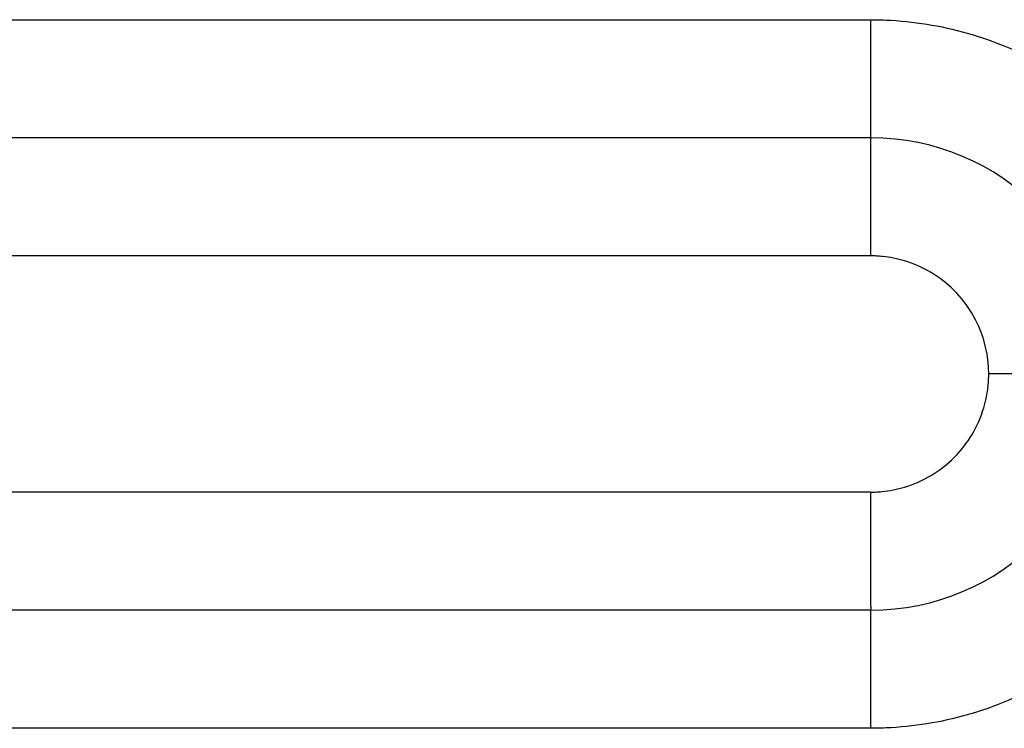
# Model space of a CAD drawing. Header units: inches. Extents: x -535 to 431, y -263 to 280.
# Tile 75 of 82: x 195 to 204, y -6 to 0. Entities that reach past the tile are written whole.
import ezdxf

# ---------------------------------------------------------------- set-up
doc = ezdxf.new("R2010")
doc.units = ezdxf.units.IN

# ---------------------------------------------------------------- blocks, each defined once
blk = doc.blocks.new('013_G23_G27_BF_B14R_Motor_Bgr_63_EEXDe_1_1__1', base_point=(117, -86.258))
at = {"color": 7, "linetype": 'Continuous'}
for p, q in [((202.5, -1.258), (168, -1.258)), ((202.5, -5.258), (168, -5.258))]:
    blk.add_line(p, q, dxfattribs=at)
for start, end in [(0, 90), (-90, 0)]:
    blk.add_arc((202.5, -3.258), 2, start, end, dxfattribs=at)
at = {"color": 1, "linetype": 'Continuous'}
for points, knots in [([(168, -0.258), (173.7264, -0.258), (185.1793, -0.258), (196.6557, -0.258), (202.4293, -0.258), (202.4765, -0.258), (202.5001, -0.258)], [0, 0, 0, 0, 17.179289, 34.358579, 34.429322, 34.500075, 34.500075, 34.500075, 34.500075]), ([(202.5, -1.258), (202.5, -1.258), (202.5, -1.258), (202.5, -1.258), (202.5, -1.2579), (202.5, -1.2579), (202.5, -1.2579), (202.5, -1.2578), (202.5, -1.2578), (202.5, -1.2577), (202.5, -1.2577), (202.5, -1.2576), (202.5, -1.2575), (202.5, -1.2574), (202.5, -1.2573), (202.5, -1.2572), (202.5, -1.2571), (202.5, -1.257), (202.5, -1.2568), (202.5, -1.2567), (202.5, -1.2566), (202.5, -1.2564), (202.5, -1.2562), (202.5, -1.2561), (202.5, -1.2559), (202.5, -1.2557), (202.5, -1.2555), (202.5, -1.2553), (202.5, -1.2551), (202.5, -1.2549), (202.5, -1.2547), (202.5, -1.2544), (202.5, -1.2542), (202.5, -1.2539), (202.5, -1.2537), (202.5, -1.2534), (202.5, -1.2531), (202.5, -1.2529), (202.5, -1.2526), (202.5, -1.2523), (202.5, -1.252), (202.5, -1.2517), (202.5, -1.2514), (202.5, -1.251), (202.5, -1.2507), (202.5, -1.2504), (202.5, -1.25), (202.5, -1.2497), (202.5, -1.2493), (202.5, -1.2489), (202.5, -1.2485), (202.5, -1.2481), (202.5, -1.2477), (202.5, -1.2473), (202.5, -1.2469), (202.5, -1.2465), (202.5, -1.2461), (202.5, -1.2456), (202.5, -1.2452), (202.5, -1.2447), (202.5, -1.2442), (202.5, -1.2438), (202.5, -1.2433), (202.5, -1.2428), (202.5, -1.2423), (202.5, -1.2418), (202.5, -1.2413), (202.5, -1.2408), (202.5, -1.2402), (202.5, -1.2397), (202.5, -1.2392), (202.5, -1.2386), (202.5, -1.2381), (202.5, -1.2375), (202.5, -1.237), (202.5, -1.2364), (202.5, -1.2358), (202.5, -1.2352), (202.5, -1.2346), (202.5, -1.234), (202.5, -1.2334), (202.5, -1.2328), (202.5, -1.2322), (202.5, -1.2315), (202.5, -1.2309), (202.5, -1.2302), (202.5, -1.2295), (202.5, -1.2289), (202.5, -1.2282), (202.5, -1.2275), (202.5, -1.2268), (202.5, -1.2261), (202.5, -1.2254), (202.5, -1.2247), (202.5, -1.2239), (202.5, -1.2232), (202.5, -1.2224), (202.5, -1.2217), (202.5, -1.2209), (202.5, -1.2201), (202.5, -1.2194), (202.5, -1.2186), (202.5, -1.2178), (202.5, -1.217), (202.5, -1.2162), (202.5, -1.2153), (202.5, -1.2145), (202.5, -1.2137), (202.5, -1.2128), (202.5, -1.212), (202.5, -1.2111), (202.5, -1.2102), (202.5, -1.2093), (202.5, -1.2084), (202.5, -1.2075), (202.5, -1.2066), (202.5, -1.2057), (202.5, -1.2048), (202.5, -1.2039), (202.5, -1.2029), (202.5, -1.202), (202.5, -1.201), (202.5, -1.2), (202.5, -1.1991), (202.5, -1.1981), (202.5, -1.1971), (202.5, -1.1961), (202.5, -1.1951), (202.5, -1.1941), (202.5, -1.193), (202.5, -1.192), (202.5, -1.1909), (202.5, -1.1899), (202.5, -1.1888), (202.5, -1.1878), (202.5, -1.1867), (202.5, -1.1856), (202.5, -1.1846), (202.5, -1.1835), (202.5, -1.1824), (202.5, -1.1813), (202.5, -1.1802), (202.5, -1.179), (202.5, -1.1779), (202.5, -1.1768), (202.5, -1.1756), (202.5, -1.1745), (202.5, -1.1733), (202.5, -1.1721), (202.5, -1.171), (202.5, -1.1698), (202.5, -1.1686), (202.5, -1.1674), (202.5, -1.1662), (202.5, -1.1649), (202.5, -1.1637), (202.5, -1.1625), (202.5, -1.1612), (202.5, -1.16), (202.5, -1.1587), (202.5, -1.1574), (202.5, -1.1561), (202.5, -1.1549), (202.5, -1.1536), (202.5, -1.1523), (202.5, -1.1509), (202.5, -1.1496), (202.5, -1.1483), (202.5, -1.1469), (202.5, -1.1456), (202.5, -1.1442), (202.5, -1.1429), (202.5, -1.1415), (202.5, -1.1401), (202.5, -1.1387), (202.5, -1.1373), (202.5, -1.1359), (202.5, -1.1345), (202.5, -1.1331), (202.5, -1.1317), (202.5, -1.1302), (202.5, -1.1288), (202.5, -1.1273), (202.5, -1.1259), (202.5, -1.1244), (202.5, -1.1229), (202.5, -1.1214), (202.5, -1.1199), (202.5, -1.1184), (202.5, -1.1169), (202.5, -1.1154), (202.5, -1.1139), (202.5, -1.1123), (202.5, -1.1108), (202.5, -1.1092), (202.5, -1.1077), (202.5, -1.1061), (202.5, -1.1045), (202.5, -1.103), (202.5, -1.1014), (202.5, -1.0998), (202.5, -1.0982), (202.5, -1.0966), (202.5, -1.0949), (202.5, -1.0933), (202.5, -1.0917), (202.5, -1.09), (202.5, -1.0884), (202.5, -1.0867), (202.5, -1.085), (202.5, -1.0834), (202.5, -1.0817), (202.5, -1.08), (202.5, -1.0783), (202.5, -1.0766), (202.5, -1.0749), (202.5, -1.0732), (202.5, -1.0714), (202.5, -1.0697), (202.5, -1.068), (202.5, -1.0662), (202.5, -1.0644), (202.5, -1.0627), (202.5, -1.0609), (202.5, -1.0591), (202.5, -1.0573), (202.5, -1.0555), (202.5, -1.0537), (202.5, -1.0519), (202.5, -1.0501), (202.5, -1.0483), (202.5, -1.0464), (202.5, -1.0446), (202.5, -1.0428), (202.5, -1.0409), (202.5, -1.039), (202.5, -1.0372), (202.5, -1.0353), (202.5, -1.0334), (202.5, -1.0315), (202.5, -1.0296), (202.5, -1.0277), (202.5, -1.0258), (202.5, -1.0239), (202.5, -1.0219), (202.5, -1.02), (202.5, -1.0181), (202.5, -1.0161), (202.5, -1.0142), (202.5, -1.0122), (202.5, -1.0102), (202.5, -1.0082), (202.5, -1.0063), (202.5, -1.0043), (202.5, -1.0023), (202.5, -1.0003), (202.5, -0.9982), (202.5, -0.9962), (202.5, -0.9942), (202.5, -0.9922), (202.5, -0.9901), (202.5, -0.9881), (202.5, -0.986), (202.5, -0.9839), (202.5, -0.9819), (202.5, -0.9798), (202.5, -0.9777), (202.5, -0.9756), (202.5, -0.9735), (202.5, -0.9714), (202.5, -0.9693), (202.5, -0.9672), (202.5, -0.965), (202.5, -0.9626), (202.5, -0.9601), (202.5, -0.9577), (202.5, -0.9552), (202.5, -0.9527), (202.5, -0.9502), (202.5, -0.9477), (202.5, -0.9451), (202.5, -0.9426), (202.5, -0.9401), (202.5, -0.9375), (202.5, -0.935), (202.5, -0.9324), (202.5, -0.9298), (202.5, -0.9272), (202.5, -0.9246), (202.5, -0.922), (202.5, -0.9194), (202.5, -0.9168), (202.5, -0.9142), (202.5, -0.9116), (202.5, -0.9089), (202.5, -0.9063), (202.5, -0.9037), (202.5, -0.901), (202.5, -0.8983), (202.5, -0.8957), (202.5, -0.893), (202.5, -0.8903), (202.5, -0.8876), (202.5, -0.8849), (202.5, -0.8822), (202.5, -0.8795), (202.5, -0.8768), (202.5, -0.874), (202.5, -0.8713), (202.5, -0.8685), (202.5, -0.8658), (202.5, -0.863), (202.5, -0.8603), (202.5, -0.8575), (202.5, -0.8547), (202.5, -0.852), (202.5, -0.8492), (202.5, -0.8464), (202.5, -0.8436), (202.5, -0.8408), (202.5, -0.8379), (202.5, -0.8351), (202.5, -0.8323), (202.5, -0.8295), (202.5, -0.8266), (202.5, -0.8238), (202.5, -0.8209), (202.5, -0.8181), (202.5, -0.8152), (202.5, -0.8124), (202.5, -0.8095), (202.5, -0.8066), (202.5, -0.8037), (202.5, -0.8008), (202.5, -0.798), (202.5, -0.7951), (202.5, -0.7921), (202.5, -0.7892), (202.5, -0.7863), (202.5, -0.7834), (202.5, -0.7805), (202.5, -0.7776), (202.5, -0.7746), (202.5, -0.7717), (202.5, -0.7687), (202.5, -0.7658), (202.5, -0.7628), (202.5, -0.7599), (202.5, -0.7569), (202.5, -0.754), (202.5, -0.751), (202.5, -0.748), (202.5, -0.745), (202.5, -0.742), (202.5, -0.7391), (202.5, -0.7361), (202.5, -0.7331), (202.5, -0.7301), (202.5, -0.7271), (202.5, -0.7241), (202.5, -0.721), (202.5, -0.718), (202.5, -0.715), (202.5, -0.712), (202.5, -0.709), (202.5, -0.7059), (202.5, -0.7029), (202.5, -0.6999), (202.5, -0.6968), (202.5001, -0.6938), (202.5001, -0.6907), (202.5001, -0.6877), (202.5001, -0.6846), (202.5001, -0.6816), (202.5001, -0.6785), (202.5001, -0.6754), (202.5001, -0.6724), (202.5001, -0.6693), (202.5001, -0.6662), (202.5001, -0.6632), (202.5001, -0.6601), (202.5001, -0.657), (202.5001, -0.6539), (202.5001, -0.6508), (202.5001, -0.6477), (202.5001, -0.6447), (202.5001, -0.6416), (202.5001, -0.6385), (202.5001, -0.6354), (202.5001, -0.6323), (202.5001, -0.6292), (202.5001, -0.6256), (202.5001, -0.6214), (202.5001, -0.6168), (202.5001, -0.6122), (202.5001, -0.6076), (202.5001, -0.6029), (202.5001, -0.5983), (202.5001, -0.5936), (202.5001, -0.589), (202.5001, -0.5843), (202.5001, -0.5797), (202.5001, -0.575), (202.5001, -0.5704), (202.5001, -0.5657), (202.5001, -0.5611), (202.5001, -0.5564), (202.5001, -0.5518), (202.5001, -0.5471), (202.5001, -0.5424), (202.5001, -0.5378), (202.5001, -0.5331), (202.5001, -0.5285), (202.5001, -0.5238), (202.5001, -0.5191), (202.5001, -0.5145), (202.5001, -0.5098), (202.5001, -0.5051), (202.5001, -0.5005), (202.5001, -0.4958), (202.5001, -0.4911), (202.5001, -0.4865), (202.5001, -0.4818), (202.5001, -0.4772), (202.5001, -0.4725), (202.5001, -0.4679), (202.5001, -0.4632), (202.5001, -0.4585), (202.5001, -0.4539), (202.5001, -0.4492), (202.5001, -0.4446), (202.5001, -0.44), (202.5001, -0.4353), (202.5001, -0.4307), (202.5001, -0.426), (202.5001, -0.4214), (202.5001, -0.4168), (202.5001, -0.4121), (202.5001, -0.4075), (202.5001, -0.4029), (202.5001, -0.3983), (202.5001, -0.3937), (202.5001, -0.3891), (202.5001, -0.3845), (202.5001, -0.3799), (202.5001, -0.3753), (202.5001, -0.3707), (202.5001, -0.3661), (202.5001, -0.3615), (202.5001, -0.3569), (202.5001, -0.3524), (202.5001, -0.3478), (202.5001, -0.3433), (202.5001, -0.3387), (202.5001, -0.3342), (202.5001, -0.3296), (202.5001, -0.3251), (202.5001, -0.3206), (202.5001, -0.316), (202.5001, -0.3115), (202.5001, -0.307), (202.5001, -0.3025), (202.5001, -0.298), (202.5001, -0.2936), (202.5001, -0.2891), (202.5001, -0.2846), (202.5001, -0.2802), (202.5001, -0.2757), (202.5001, -0.2713), (202.5001, -0.2668), (202.5001, -0.2624), (202.5001, -0.2594), (202.5001, -0.258)], [0, 0, 0, 0, 0.0000038, 0.0000153, 0.0000345, 0.0000614, 0.000096, 0.0001383, 0.0001885, 0.0002465, 0.0003122, 0.0003859, 0.0004674, 0.0005569, 0.0006543, 0.0007596, 0.0008729, 0.0009943, 0.0011236, 0.0012611, 0.0014066, 0.0015602, 0.0017219, 0.0018919, 0.0020699, 0.0022562, 0.0024508, 0.0026536, 0.0028646, 0.003084, 0.0033117, 0.0035478, 0.0037922, 0.0040451, 0.0042982, 0.0045593, 0.0048284, 0.0051054, 0.0053905, 0.0056835, 0.0059846, 0.0062938, 0.006611, 0.0069363, 0.0072698, 0.0076113, 0.007961, 0.0083189, 0.008685, 0.0090593, 0.0094417, 0.0098325, 0.0102315, 0.0106387, 0.0110543, 0.0114782, 0.0119104, 0.0123509, 0.0127998, 0.0132571, 0.0137228, 0.014197, 0.0146796, 0.0151706, 0.0156701, 0.0161781, 0.0166946, 0.0172036, 0.0177207, 0.0182458, 0.0187792, 0.0193206, 0.0198703, 0.020428, 0.020994, 0.0215681, 0.0221504, 0.0227409, 0.0233396, 0.0239465, 0.0245616, 0.025185, 0.0258165, 0.0264564, 0.0271044, 0.0277608, 0.0284254, 0.0290982, 0.0297794, 0.0304689, 0.0311666, 0.0318727, 0.032587, 0.0333097, 0.0340408, 0.0347802, 0.0355279, 0.036284, 0.0370484, 0.0378213, 0.0386025, 0.0393921, 0.0401901, 0.0409965, 0.0418114, 0.0426346, 0.0434663, 0.0443064, 0.045155, 0.0460121, 0.0468776, 0.0477516, 0.0486341, 0.049525, 0.0504245, 0.0513325, 0.0522489, 0.053174, 0.0541075, 0.0550496, 0.0560002, 0.0569594, 0.0579272, 0.0589036, 0.0598885, 0.060882, 0.0618841, 0.0628949, 0.0639142, 0.0649422, 0.0659788, 0.067024, 0.0680779, 0.0691405, 0.0702117, 0.0712701, 0.0723373, 0.0734132, 0.0744978, 0.0755912, 0.0766932, 0.077804, 0.0789234, 0.0800514, 0.0811881, 0.0823335, 0.0834874, 0.0846499, 0.0858211, 0.0870008, 0.088189, 0.0893858, 0.0905911, 0.091805, 0.0930273, 0.0942581, 0.0954974, 0.0967451, 0.0980013, 0.0992659, 0.1005389, 0.1018204, 0.1031102, 0.1044083, 0.1057149, 0.1070297, 0.1083529, 0.1096844, 0.1110242, 0.1123723, 0.1137286, 0.1150932, 0.1164661, 0.1178472, 0.1192364, 0.1206339, 0.1220396, 0.1234534, 0.1248754, 0.1263055, 0.1277437, 0.1291901, 0.1306445, 0.1321071, 0.1335777, 0.1350563, 0.136543, 0.1380377, 0.1395404, 0.1410512, 0.1425699, 0.1440965, 0.1456311, 0.1471737, 0.1487242, 0.1502826, 0.1518489, 0.153423, 0.155005, 0.1565949, 0.1581926, 0.1597982, 0.1614115, 0.1630327, 0.1646616, 0.1662983, 0.1679427, 0.1695949, 0.1712548, 0.1729224, 0.1745977, 0.1762807, 0.1779713, 0.1796696, 0.1813756, 0.1830891, 0.1848103, 0.186539, 0.1882754, 0.1900193, 0.1917707, 0.1935297, 0.1952962, 0.1970702, 0.1988517, 0.2006407, 0.2024371, 0.204241, 0.2060523, 0.2078711, 0.2096973, 0.2115308, 0.2133717, 0.21522, 0.2170756, 0.2189386, 0.2208089, 0.2226865, 0.2245714, 0.2264636, 0.228363, 0.2302697, 0.2321836, 0.2341047, 0.236033, 0.2379685, 0.2399112, 0.2418611, 0.2438181, 0.2457823, 0.2477535, 0.2497319, 0.2517173, 0.2537099, 0.2557095, 0.2577161, 0.2597298, 0.2617505, 0.2637782, 0.2658128, 0.2678545, 0.2699031, 0.2719587, 0.2740212, 0.2760906, 0.2781669, 0.2802501, 0.2823402, 0.2844371, 0.2865409, 0.2886515, 0.290769, 0.2928932, 0.2953566, 0.2978288, 0.3003096, 0.3027991, 0.3052971, 0.3078037, 0.3103188, 0.3128422, 0.315374, 0.3179141, 0.3204625, 0.323019, 0.3255837, 0.3281564, 0.3307371, 0.3333258, 0.3359224, 0.3385268, 0.341139, 0.343759, 0.3463866, 0.3490218, 0.3516646, 0.3543148, 0.3569726, 0.3596377, 0.3623101, 0.3649898, 0.3676767, 0.3703708, 0.373072, 0.3757802, 0.3784955, 0.3812176, 0.3839466, 0.3866825, 0.3894251, 0.3921744, 0.3949303, 0.3976929, 0.4004619, 0.4032375, 0.4060195, 0.4088078, 0.4116024, 0.4144033, 0.4172104, 0.4200236, 0.4228429, 0.4256682, 0.4284995, 0.4313367, 0.4341797, 0.4370285, 0.4398831, 0.4427433, 0.4456092, 0.4484806, 0.4513576, 0.45424, 0.4571278, 0.4600209, 0.4629193, 0.465823, 0.4687318, 0.4716457, 0.4745646, 0.4774886, 0.4804175, 0.4833513, 0.4862899, 0.4892333, 0.4921814, 0.4951342, 0.4980915, 0.5010534, 0.5040198, 0.5069906, 0.5099658, 0.5129453, 0.5159291, 0.518917, 0.5219092, 0.5249053, 0.5279056, 0.5309098, 0.5339179, 0.5369299, 0.5399456, 0.5429652, 0.5459884, 0.5490152, 0.5520456, 0.5550796, 0.558117, 0.5611578, 0.5642019, 0.5672494, 0.5703001, 0.5733539, 0.5764109, 0.5794709, 0.582534, 0.5856, 0.5886689, 0.5917406, 0.5948151, 0.5978923, 0.6009722, 0.6040547, 0.6071398, 0.6102273, 0.6133173, 0.6164097, 0.6195044, 0.6226014, 0.6257005, 0.6288019, 0.6319053, 0.636528, 0.6411542, 0.6457838, 0.6504166, 0.6550525, 0.6596913, 0.6643328, 0.668977, 0.6736236, 0.6782725, 0.6829235, 0.6875764, 0.6922312, 0.6968877, 0.7015456, 0.7062049, 0.7108653, 0.7155268, 0.7201892, 0.7248522, 0.7295158, 0.7341799, 0.7388441, 0.7435085, 0.7481727, 0.7528368, 0.7575004, 0.7621635, 0.766826, 0.7714875, 0.776148, 0.7808074, 0.7854654, 0.790122, 0.7947769, 0.79943, 0.8040811, 0.8087302, 0.8133769, 0.8180213, 0.822663, 0.827302, 0.8319381, 0.8365712, 0.841201, 0.8458275, 0.8504504, 0.8550696, 0.859685, 0.8642964, 0.8689037, 0.8735066, 0.8781051, 0.8826989, 0.887288, 0.8918721, 0.8964511, 0.9010249, 0.9055932, 0.910156, 0.914713, 0.9192642, 0.9238093, 0.9283483, 0.9328808, 0.9374069, 0.9419263, 0.9464388, 0.9509444, 0.9554429, 0.959934, 0.9644177, 0.9688938, 0.9733621, 0.9778225, 0.9822748, 0.9867188, 0.9911545, 0.9955816, 1, 1, 1, 1]), ([(202.5001, -0.258), (202.5287, -0.2582), (202.586, -0.2587), (202.7596, -0.2664), (203.0201, -0.2965), (203.4878, -0.407), (204.0527, -0.655), (204.6428, -1.1147), (205.1026, -1.7047), (205.3507, -2.2694), (205.4613, -2.7368), (205.4915, -2.9971), (205.4993, -3.171), (205.4998, -3.2287), (205.5, -3.2576)], [0, 0, 0, 0, 0.085917, 0.171843, 0.521146, 0.870499, 1.611052, 2.351605, 3.092157, 3.83271, 4.181541, 4.530322, 4.616975, 4.703583, 4.703583, 4.703583, 4.703583]), ([(202.5, -1.258), (202.5, -1.258), (202.5, -1.258), (202.5, -1.2581), (202.5, -1.2582), (202.5, -1.2583), (202.5, -1.2585), (202.5, -1.2587), (202.5, -1.259), (202.5, -1.2593), (202.5, -1.2596), (202.5, -1.26), (202.5, -1.2605), (202.5, -1.2609), (202.5, -1.2615), (202.5, -1.262), (202.5, -1.2626), (202.5, -1.2633), (202.5, -1.264), (202.5, -1.2647), (202.5, -1.2655), (202.5, -1.2664), (202.5, -1.2672), (202.4999, -1.2682), (202.4999, -1.2691), (202.4999, -1.2701), (202.4999, -1.2712), (202.4999, -1.2723), (202.4999, -1.2735), (202.4999, -1.2747), (202.4999, -1.2759), (202.4999, -1.2771), (202.4999, -1.2784), (202.4999, -1.2798), (202.4999, -1.2812), (202.4999, -1.2826), (202.4999, -1.2841), (202.4999, -1.2856), (202.4999, -1.2872), (202.4999, -1.2888), (202.4999, -1.2904), (202.4999, -1.2921), (202.4999, -1.2939), (202.4999, -1.2957), (202.4999, -1.2975), (202.4999, -1.2994), (202.4999, -1.3013), (202.4999, -1.3033), (202.4999, -1.3053), (202.4999, -1.3074), (202.4999, -1.3095), (202.4999, -1.3117), (202.4999, -1.3139), (202.4999, -1.3162), (202.4999, -1.3185), (202.4999, -1.3208), (202.4999, -1.3233), (202.4999, -1.3257), (202.4999, -1.3282), (202.4999, -1.3307), (202.4999, -1.3332), (202.4999, -1.3358), (202.4999, -1.3384), (202.4999, -1.3411), (202.4999, -1.3438), (202.4999, -1.3466), (202.4999, -1.3494), (202.4999, -1.3523), (202.4999, -1.3552), (202.4999, -1.3582), (202.4999, -1.3612), (202.4999, -1.3642), (202.4999, -1.3673), (202.4999, -1.3705), (202.4999, -1.3737), (202.4999, -1.3769), (202.4999, -1.3802), (202.4999, -1.3835), (202.4999, -1.3869), (202.4998, -1.3903), (202.4998, -1.3937), (202.4998, -1.3972), (202.4998, -1.4008), (202.4998, -1.4043), (202.4998, -1.408), (202.4998, -1.4117), (202.4998, -1.4154), (202.4998, -1.4191), (202.4998, -1.4229), (202.4998, -1.4268), (202.4998, -1.4307), (202.4998, -1.4346), (202.4998, -1.4386), (202.4998, -1.4426), (202.4998, -1.4466), (202.4998, -1.4507), (202.4998, -1.4548), (202.4998, -1.459), (202.4998, -1.4632), (202.4998, -1.4675), (202.4998, -1.4718), (202.4998, -1.4761), (202.4998, -1.4805), (202.4998, -1.4849), (202.4998, -1.4894), (202.4998, -1.4939), (202.4998, -1.4984), (202.4998, -1.503), (202.4998, -1.5076), (202.4998, -1.5123), (202.4998, -1.517), (202.4998, -1.5217), (202.4998, -1.5265), (202.4998, -1.5313), (202.4998, -1.5361), (202.4998, -1.541), (202.4998, -1.5459), (202.4998, -1.5511), (202.4998, -1.5566), (202.4998, -1.5625), (202.4998, -1.5683), (202.4998, -1.5742), (202.4998, -1.5802), (202.4998, -1.5861), (202.4998, -1.5922), (202.4998, -1.5983), (202.4998, -1.6044), (202.4998, -1.6105), (202.4998, -1.6167), (202.4998, -1.623), (202.4998, -1.6293), (202.4998, -1.6356), (202.4998, -1.6419), (202.4998, -1.6483), (202.4998, -1.6548), (202.4998, -1.6612), (202.4998, -1.6677), (202.4998, -1.6743), (202.4998, -1.6808), (202.4998, -1.6874), (202.4998, -1.6941), (202.4998, -1.7007), (202.4998, -1.7074), (202.4998, -1.7141), (202.4998, -1.7209), (202.4998, -1.7277), (202.4998, -1.7345), (202.4997, -1.7413), (202.4997, -1.7482), (202.4997, -1.7551), (202.4997, -1.762), (202.4997, -1.7689), (202.4997, -1.7759), (202.4997, -1.7829), (202.4997, -1.7899), (202.4997, -1.7969), (202.4997, -1.804), (202.4997, -1.811), (202.4997, -1.8181), (202.4997, -1.8252), (202.4997, -1.8324), (202.4997, -1.8395), (202.4997, -1.8466), (202.4997, -1.8538), (202.4997, -1.861), (202.4997, -1.8682), (202.4997, -1.8754), (202.4997, -1.8826), (202.4997, -1.891), (202.4997, -1.9005), (202.4997, -1.911), (202.4997, -1.9216), (202.4997, -1.9323), (202.4997, -1.9429), (202.4997, -1.9535), (202.4997, -1.9642), (202.4997, -1.9748), (202.4997, -1.9855), (202.4997, -1.9962), (202.4997, -2.0068), (202.4997, -2.0175), (202.4997, -2.0281), (202.4997, -2.0388), (202.4997, -2.0494), (202.4997, -2.0601), (202.4997, -2.0707), (202.4997, -2.0813), (202.4997, -2.0919), (202.4996, -2.1025), (202.4996, -2.113), (202.4996, -2.1236), (202.4996, -2.1341), (202.4996, -2.1446), (202.4996, -2.1551), (202.4996, -2.1655), (202.4996, -2.1759), (202.4996, -2.1863), (202.4996, -2.1967), (202.4996, -2.207), (202.4996, -2.2173), (202.4996, -2.2275), (202.4996, -2.2377), (202.4996, -2.2478), (202.4996, -2.2546), (202.4996, -2.258)], [0, 0, 0, 0, 0.00002, 0.00008, 0.000181, 0.000323, 0.000505, 0.000729, 0.000995, 0.001302, 0.001652, 0.002044, 0.00248, 0.002958, 0.00348, 0.004045, 0.004655, 0.005309, 0.006007, 0.00675, 0.007538, 0.008371, 0.00925, 0.010174, 0.011145, 0.012161, 0.013225, 0.014334, 0.015491, 0.016695, 0.017901, 0.019152, 0.020448, 0.021788, 0.023174, 0.024605, 0.026081, 0.027602, 0.029169, 0.030781, 0.032439, 0.034143, 0.035892, 0.037688, 0.039529, 0.041417, 0.043351, 0.045332, 0.047359, 0.049433, 0.051553, 0.053721, 0.055935, 0.058196, 0.060505, 0.06286, 0.065263, 0.067714, 0.070212, 0.072701, 0.075239, 0.077823, 0.080455, 0.083135, 0.085861, 0.088635, 0.091455, 0.094321, 0.097234, 0.100193, 0.103198, 0.106249, 0.109345, 0.112487, 0.115674, 0.118906, 0.122183, 0.125505, 0.128871, 0.132282, 0.135736, 0.139235, 0.142777, 0.146363, 0.149992, 0.153664, 0.15738, 0.161138, 0.164939, 0.168782, 0.172668, 0.176596, 0.180565, 0.184577, 0.18863, 0.192724, 0.19686, 0.201036, 0.205254, 0.209512, 0.21381, 0.218149, 0.222527, 0.226946, 0.231405, 0.235902, 0.24044, 0.245016, 0.249631, 0.254286, 0.258978, 0.26371, 0.268479, 0.273287, 0.278132, 0.283015, 0.287936, 0.292894, 0.298655, 0.304464, 0.310319, 0.31622, 0.322166, 0.328157, 0.334191, 0.340268, 0.346387, 0.352547, 0.358749, 0.36499, 0.371271, 0.37759, 0.383947, 0.390341, 0.396772, 0.403238, 0.409739, 0.416274, 0.422843, 0.429445, 0.436079, 0.442744, 0.449439, 0.456165, 0.46292, 0.469703, 0.476514, 0.483352, 0.490216, 0.497106, 0.50402, 0.510959, 0.517921, 0.524906, 0.531912, 0.53894, 0.545989, 0.553057, 0.560144, 0.56725, 0.574373, 0.581513, 0.588669, 0.595841, 0.603027, 0.610228, 0.617441, 0.624667, 0.631906, 0.642477, 0.653066, 0.66367, 0.674288, 0.684918, 0.695557, 0.706205, 0.716859, 0.727517, 0.738178, 0.748839, 0.759499, 0.770156, 0.780808, 0.791452, 0.802088, 0.812713, 0.823326, 0.833924, 0.844506, 0.85507, 0.865613, 0.876135, 0.886633, 0.897105, 0.90755, 0.917965, 0.928348, 0.938699, 0.949015, 0.959293, 0.969533, 0.979732, 0.989888, 1, 1, 1, 1]), ([(202.4996, -2.258), (202.4761, -2.258), (202.4291, -2.258), (196.6557, -2.258), (185.1793, -2.258), (173.7264, -2.258), (168, -2.258)], [0, 0, 0, 0, 0.070479, 0.14101, 17.3203, 34.499589, 34.499589, 34.499589, 34.499589]), ([(203.5, -3.2578), (203.4999, -3.2498), (203.4998, -3.2337), (203.4989, -3.2096), (203.4975, -3.1855), (203.4934, -3.1373), (203.4829, -3.0654), (203.4477, -2.9227), (203.3676, -2.7404), (203.2144, -2.5437), (203.0178, -2.3904), (202.8362, -2.3107), (202.695, -2.2756), (202.6241, -2.265), (202.5759, -2.2607), (202.5505, -2.2592), (202.525, -2.2582), (202.5081, -2.258), (202.4996, -2.258)], [0, 0, 0, 0, 0.024122, 0.048239, 0.07236, 0.096498, 0.193262, 0.290083, 0.536934, 0.783785, 1.030636, 1.277487, 1.372088, 1.46663, 1.492037, 1.517472, 1.542921, 1.568367, 1.568367, 1.568367, 1.568367]), ([(202.4998, -4.258), (202.5078, -4.2579), (202.524, -4.2578), (202.5482, -4.2569), (202.5724, -4.2554), (202.6206, -4.2514), (202.6926, -4.2408), (202.8353, -4.2057), (203.0176, -4.1256), (203.2143, -3.9724), (203.3675, -3.7757), (203.4473, -3.5942), (203.4823, -3.453), (203.4929, -3.3821), (203.4972, -3.3339), (203.4988, -3.3085), (203.4998, -3.2832), (203.4999, -3.2663), (203.5, -3.2578)], [0, 0, 0, 0, 0.024235, 0.04847, 0.072697, 0.096909, 0.193673, 0.290494, 0.537345, 0.784196, 1.031047, 1.277898, 1.372499, 1.467041, 1.492404, 1.517775, 1.543153, 1.568531, 1.568531, 1.568531, 1.568531]), ([(205.5, -3.2576), (205.4998, -3.2863), (205.4993, -3.3438), (205.4916, -3.5175), (205.4615, -3.778), (205.351, -4.2457), (205.1029, -4.8107), (204.6433, -5.4008), (204.0533, -5.8606), (203.4885, -6.1087), (203.0212, -6.2193), (202.7609, -6.2495), (202.587, -6.2572), (202.5293, -6.2577), (202.5004, -6.258)], [0, 0, 0, 0, 0.08616, 0.172274, 0.521578, 0.87093, 1.611483, 2.352036, 3.092588, 3.833141, 4.181973, 4.530753, 4.617373, 4.703939, 4.703939, 4.703939, 4.703939]), ([(204.5, -3.258), (204.5, -3.258), (204.5, -3.258), (204.5, -3.258), (204.4999, -3.258), (204.4999, -3.258), (204.4998, -3.258), (204.4997, -3.258), (204.4996, -3.258), (204.4995, -3.258), (204.4993, -3.258), (204.4992, -3.258), (204.499, -3.258), (204.4988, -3.258), (204.4986, -3.258), (204.4984, -3.258), (204.4981, -3.258), (204.4979, -3.258), (204.4976, -3.258), (204.4973, -3.258), (204.497, -3.258), (204.4967, -3.258), (204.4963, -3.258), (204.496, -3.258), (204.4956, -3.258), (204.4952, -3.258), (204.4947, -3.258), (204.4943, -3.258), (204.4939, -3.258), (204.4934, -3.258), (204.4929, -3.258), (204.4924, -3.258), (204.4919, -3.258), (204.4913, -3.258), (204.4907, -3.258), (204.4902, -3.258), (204.4896, -3.258), (204.4889, -3.258), (204.4883, -3.258), (204.4876, -3.258), (204.487, -3.258), (204.4863, -3.258), (204.4856, -3.258), (204.4848, -3.258), (204.4841, -3.2579), (204.4833, -3.2579), (204.4825, -3.2579), (204.4818, -3.2579), (204.481, -3.2579), (204.4802, -3.2579), (204.4793, -3.2579), (204.4785, -3.2579), (204.4776, -3.2579), (204.4768, -3.2579), (204.4759, -3.2579), (204.4749, -3.2579), (204.474, -3.2579), (204.4731, -3.2579), (204.4721, -3.2579), (204.4711, -3.2579), (204.4701, -3.2579), (204.4691, -3.2579), (204.468, -3.2579), (204.467, -3.2579), (204.4659, -3.2579), (204.4648, -3.2579), (204.4637, -3.2579), (204.4625, -3.2579), (204.4614, -3.2579), (204.4602, -3.2579), (204.459, -3.2579), (204.4578, -3.2579), (204.4566, -3.2579), (204.4554, -3.2579), (204.4541, -3.2579), (204.4528, -3.2579), (204.4515, -3.2579), (204.4502, -3.2579), (204.4489, -3.2579), (204.4475, -3.2579), (204.4461, -3.2579), (204.4447, -3.2579), (204.4433, -3.2579), (204.4419, -3.2579), (204.4405, -3.2579), (204.439, -3.2579), (204.4375, -3.2579), (204.436, -3.2579), (204.4345, -3.2579), (204.4329, -3.2579), (204.4314, -3.2579), (204.4298, -3.2579), (204.4282, -3.2579), (204.4266, -3.2579), (204.425, -3.2579), (204.4234, -3.2579), (204.4217, -3.2579), (204.4201, -3.2579), (204.4184, -3.2579), (204.4167, -3.2579), (204.4149, -3.2579), (204.4132, -3.2579), (204.4114, -3.2579), (204.4096, -3.2579), (204.4078, -3.2579), (204.406, -3.2579), (204.4042, -3.2579), (204.4023, -3.2579), (204.4004, -3.2579), (204.3985, -3.2579), (204.3966, -3.2579), (204.3947, -3.2579), (204.3928, -3.2579), (204.3908, -3.2579), (204.3888, -3.2579), (204.3868, -3.2579), (204.3848, -3.2579), (204.3827, -3.2579), (204.3807, -3.2579), (204.3786, -3.2579), (204.3765, -3.2579), (204.3744, -3.2579), (204.3723, -3.2579), (204.3701, -3.2579), (204.3679, -3.2579), (204.3658, -3.2579), (204.3635, -3.2579), (204.3613, -3.2579), (204.3591, -3.2579), (204.3568, -3.2579), (204.3546, -3.2579), (204.3523, -3.2579), (204.35, -3.2579), (204.3476, -3.2579), (204.3453, -3.2579), (204.3429, -3.2579), (204.3406, -3.2579), (204.3382, -3.2579), (204.3358, -3.2579), (204.3333, -3.2579), (204.3309, -3.2579), (204.3284, -3.2579), (204.3259, -3.2579), (204.3234, -3.2579), (204.3209, -3.2579), (204.3184, -3.2579), (204.3159, -3.2579), (204.3133, -3.2579), (204.3107, -3.2579), (204.3081, -3.2579), (204.3055, -3.2579), (204.3029, -3.2579), (204.3002, -3.2579), (204.2976, -3.2579), (204.2949, -3.2579), (204.2922, -3.2579), (204.2895, -3.2579), (204.2867, -3.2579), (204.284, -3.2579), (204.2812, -3.2579), (204.2785, -3.2579), (204.2757, -3.2579), (204.2729, -3.2579), (204.27, -3.2579), (204.2672, -3.2579), (204.2643, -3.2579), (204.2615, -3.2579), (204.2586, -3.2579), (204.2557, -3.2579), (204.2528, -3.2579), (204.2498, -3.2579), (204.2469, -3.2579), (204.2439, -3.2579), (204.2409, -3.2579), (204.2379, -3.2579), (204.2349, -3.2579), (204.2319, -3.2579), (204.2288, -3.2579), (204.2258, -3.2579), (204.2227, -3.2579), (204.2196, -3.2579), (204.2165, -3.2579), (204.2134, -3.2579), (204.2103, -3.2579), (204.207, -3.2579), (204.2035, -3.2579), (204.1998, -3.2579), (204.1962, -3.2579), (204.1925, -3.2579), (204.1888, -3.2579), (204.1851, -3.2579), (204.1814, -3.2579), (204.1776, -3.2579), (204.1738, -3.2579), (204.1701, -3.2579), (204.1663, -3.2579), (204.1624, -3.2579), (204.1586, -3.2579), (204.1547, -3.2579), (204.1509, -3.2579), (204.147, -3.2579), (204.1431, -3.2579), (204.1392, -3.2579), (204.1352, -3.2579), (204.1313, -3.2579), (204.1273, -3.2579), (204.1233, -3.2579), (204.1194, -3.2579), (204.1153, -3.2579), (204.1113, -3.2579), (204.1073, -3.2579), (204.1032, -3.2579), (204.0992, -3.2579), (204.0951, -3.2579), (204.091, -3.2579), (204.0869, -3.2579), (204.0828, -3.2579), (204.0786, -3.2579), (204.0745, -3.2579), (204.0703, -3.2579), (204.0661, -3.2579), (204.0619, -3.2579), (204.0578, -3.2579), (204.0535, -3.2579), (204.0493, -3.2579), (204.0451, -3.2579), (204.0408, -3.2579), (204.0366, -3.2579), (204.0323, -3.2579), (204.028, -3.2579), (204.0237, -3.2579), (204.0194, -3.2579), (204.0151, -3.2579), (204.0108, -3.2579), (204.0065, -3.2579), (204.0021, -3.2579), (203.9978, -3.2579), (203.9934, -3.2579), (203.989, -3.2579), (203.9847, -3.2579), (203.9803, -3.2579), (203.9759, -3.2579), (203.9715, -3.2579), (203.967, -3.2579), (203.9626, -3.2579), (203.9582, -3.2579), (203.9538, -3.2579), (203.9493, -3.2579), (203.9448, -3.2579), (203.9404, -3.2579), (203.9359, -3.2579), (203.9314, -3.2579), (203.9269, -3.2579), (203.9225, -3.2579), (203.918, -3.2579), (203.9135, -3.2579), (203.9089, -3.2579), (203.9044, -3.2579), (203.8999, -3.2579), (203.8954, -3.2579), (203.8908, -3.2579), (203.8863, -3.2579), (203.8818, -3.2579), (203.8772, -3.2579), (203.8727, -3.2579), (203.8664, -3.2579), (203.8584, -3.2579), (203.8486, -3.2579), (203.8389, -3.2579), (203.8291, -3.2579), (203.8193, -3.2579), (203.8095, -3.2579), (203.7997, -3.2578), (203.7899, -3.2578), (203.7801, -3.2578), (203.7703, -3.2578), (203.7604, -3.2578), (203.7506, -3.2578), (203.7408, -3.2578), (203.731, -3.2578), (203.7211, -3.2578), (203.7113, -3.2578), (203.7015, -3.2578), (203.6917, -3.2578), (203.6829, -3.2578), (203.6751, -3.2578), (203.6682, -3.2578), (203.6614, -3.2578), (203.6545, -3.2578), (203.6477, -3.2578), (203.6408, -3.2578), (203.634, -3.2578), (203.6272, -3.2578), (203.6204, -3.2578), (203.6136, -3.2578), (203.6068, -3.2578), (203.6, -3.2578), (203.5932, -3.2578), (203.5865, -3.2578), (203.5797, -3.2578), (203.573, -3.2578), (203.5663, -3.2578), (203.5596, -3.2578), (203.5529, -3.2578), (203.5463, -3.2578), (203.5396, -3.2578), (203.533, -3.2578), (203.5263, -3.2578), (203.5197, -3.2578), (203.5131, -3.2578), (203.5066, -3.2578), (203.5022, -3.2578), (203.5, -3.2578)], [0, 0, 0, 0, 0.0000081, 0.0000324, 0.0000731, 0.0001301, 0.0002036, 0.0002936, 0.0004002, 0.0005235, 0.0006636, 0.0008205, 0.0009943, 0.0011852, 0.0013931, 0.0016181, 0.0018604, 0.00212, 0.0023969, 0.0026914, 0.0030033, 0.0033329, 0.0036801, 0.0040452, 0.0044278, 0.0048284, 0.005247, 0.0056836, 0.0061382, 0.0066111, 0.0071021, 0.0076114, 0.008139, 0.008685, 0.0092495, 0.0098325, 0.0104341, 0.0110543, 0.0116933, 0.012351, 0.0130275, 0.0137229, 0.0144373, 0.0151706, 0.0159231, 0.0166947, 0.0174499, 0.0182229, 0.0190136, 0.0198222, 0.0206486, 0.0214928, 0.0223549, 0.0232349, 0.0241329, 0.0250488, 0.0259827, 0.0269346, 0.0279046, 0.0288926, 0.0298988, 0.030923, 0.0319654, 0.033026, 0.0341048, 0.0352018, 0.0363171, 0.0374507, 0.0386025, 0.0397727, 0.0409613, 0.0421683, 0.0433937, 0.0446375, 0.0458998, 0.0471807, 0.04848, 0.0497979, 0.0511344, 0.0524895, 0.0538632, 0.0552556, 0.0566666, 0.0580964, 0.059545, 0.0610123, 0.0624984, 0.0640033, 0.0655271, 0.0670697, 0.0686313, 0.0702117, 0.0717854, 0.0733784, 0.0749905, 0.0766219, 0.0782724, 0.0799419, 0.0816305, 0.083338, 0.0850645, 0.0868099, 0.0885742, 0.0903572, 0.092159, 0.0939795, 0.0958186, 0.0976764, 0.0995527, 0.1014475, 0.1033608, 0.1052925, 0.1072426, 0.109211, 0.1111977, 0.1132026, 0.1152257, 0.117267, 0.1193264, 0.1214038, 0.1234991, 0.1256125, 0.1277437, 0.1298928, 0.1320598, 0.1342444, 0.1364468, 0.1386669, 0.1409046, 0.1431599, 0.1454327, 0.147723, 0.1500307, 0.1523558, 0.1546982, 0.157058, 0.1594349, 0.1618291, 0.1642405, 0.1666689, 0.1691144, 0.171577, 0.1740564, 0.1765528, 0.1790661, 0.1815962, 0.1841431, 0.1867067, 0.189287, 0.1918839, 0.1944975, 0.1971275, 0.1997741, 0.2024371, 0.2051165, 0.2078123, 0.2105244, 0.2132527, 0.2159973, 0.218758, 0.2215348, 0.2243277, 0.2271367, 0.2299616, 0.2328024, 0.2356592, 0.2385318, 0.2414201, 0.2443243, 0.2472441, 0.2501795, 0.2531306, 0.2560972, 0.2590794, 0.262077, 0.26509, 0.2681184, 0.2711621, 0.2742211, 0.2772953, 0.2803847, 0.2834892, 0.2866088, 0.2897435, 0.2928932, 0.2965152, 0.3001561, 0.3038157, 0.3074937, 0.31119, 0.3149045, 0.3186368, 0.3223869, 0.3261546, 0.3299397, 0.3337419, 0.3375612, 0.3413973, 0.3452502, 0.3491194, 0.353005, 0.3569068, 0.3608244, 0.3647579, 0.3687069, 0.3726713, 0.3766509, 0.3806456, 0.3846552, 0.3886794, 0.3927181, 0.3967712, 0.4008384, 0.4049195, 0.4090145, 0.413123, 0.417245, 0.4213802, 0.4255284, 0.4296896, 0.4338634, 0.4380498, 0.4422485, 0.4464593, 0.4506821, 0.4549168, 0.459163, 0.4634207, 0.4676896, 0.4719696, 0.4762605, 0.4805622, 0.4848743, 0.4891968, 0.4935295, 0.4978722, 0.5022247, 0.5065868, 0.5109584, 0.5153392, 0.5197292, 0.524128, 0.5285356, 0.5329517, 0.5373762, 0.5418089, 0.5462497, 0.5506982, 0.5551544, 0.559618, 0.564089, 0.568567, 0.573052, 0.5775437, 0.582042, 0.5865467, 0.5910576, 0.5955745, 0.6000973, 0.6046257, 0.6091596, 0.6136988, 0.6182431, 0.6227924, 0.6273465, 0.6319051, 0.6416333, 0.6513784, 0.6611389, 0.670913, 0.6806992, 0.6904956, 0.7003008, 0.710113, 0.7199306, 0.7297518, 0.7395752, 0.7493989, 0.7592213, 0.7690409, 0.7788558, 0.7886646, 0.7984654, 0.8082567, 0.8180367, 0.8249132, 0.8317827, 0.8386449, 0.8454993, 0.8523455, 0.8591829, 0.8660113, 0.8728302, 0.8796391, 0.8864376, 0.8932253, 0.9000017, 0.9067664, 0.9135189, 0.9202589, 0.9269859, 0.9336994, 0.940399, 0.9470844, 0.953755, 0.9604104, 0.9670502, 0.9736739, 0.9802812, 0.9868715, 0.9934445, 0.9999997, 0.9999997, 0.9999997, 0.9999997]), ([(202.4998, -4.258), (202.4762, -4.258), (202.4292, -4.258), (196.6557, -4.258), (185.1793, -4.258), (173.7264, -4.258), (168, -4.258)], [0, 0, 0, 0, 0.070572, 0.141174, 17.320464, 34.499753, 34.499753, 34.499753, 34.499753]), ([(202.4998, -4.258), (202.4998, -4.2606), (202.4998, -4.2658), (202.4998, -4.2737), (202.4998, -4.2816), (202.4998, -4.2896), (202.4998, -4.2975), (202.4998, -4.3055), (202.4998, -4.3135), (202.4998, -4.3216), (202.4998, -4.3296), (202.4998, -4.3377), (202.4998, -4.3458), (202.4998, -4.3539), (202.4998, -4.362), (202.4998, -4.3702), (202.4998, -4.3783), (202.4998, -4.3865), (202.4998, -4.3947), (202.4998, -4.4029), (202.4998, -4.4111), (202.4998, -4.4193), (202.4998, -4.4276), (202.4998, -4.4358), (202.4998, -4.4441), (202.4998, -4.4523), (202.4998, -4.4606), (202.4998, -4.4689), (202.4998, -4.4772), (202.4998, -4.4855), (202.4998, -4.4937), (202.4998, -4.502), (202.4998, -4.5103), (202.4998, -4.5186), (202.4998, -4.5269), (202.4998, -4.5352), (202.4998, -4.5435), (202.4998, -4.5518), (202.4998, -4.56), (202.4998, -4.5683), (202.4998, -4.5766), (202.4998, -4.5849), (202.4998, -4.5931), (202.4998, -4.6014), (202.4998, -4.6096), (202.4998, -4.6178), (202.4998, -4.6252), (202.4998, -4.6317), (202.4998, -4.6372), (202.4998, -4.6428), (202.4998, -4.6484), (202.4998, -4.654), (202.4998, -4.6595), (202.4998, -4.6651), (202.4998, -4.6706), (202.4998, -4.6761), (202.4998, -4.6817), (202.4998, -4.6872), (202.4998, -4.6927), (202.4998, -4.6981), (202.4998, -4.7036), (202.4998, -4.7091), (202.4998, -4.7145), (202.4998, -4.72), (202.4998, -4.7254), (202.4998, -4.7308), (202.4998, -4.7362), (202.4998, -4.7416), (202.4998, -4.747), (202.4998, -4.7524), (202.4998, -4.7577), (202.4998, -4.7631), (202.4998, -4.7684), (202.4999, -4.7737), (202.4999, -4.779), (202.4999, -4.7842), (202.4999, -4.7895), (202.4999, -4.7947), (202.4999, -4.8), (202.4999, -4.8052), (202.4999, -4.8104), (202.4999, -4.8155), (202.4999, -4.8207), (202.4999, -4.8258), (202.4999, -4.8309), (202.4999, -4.836), (202.4999, -4.8411), (202.4999, -4.8462), (202.4999, -4.8512), (202.4999, -4.8562), (202.4999, -4.8612), (202.4999, -4.8662), (202.4999, -4.8711), (202.4999, -4.876), (202.4999, -4.881), (202.4999, -4.8858), (202.4999, -4.8907), (202.4999, -4.8955), (202.4999, -4.9003), (202.4999, -4.9051), (202.4999, -4.9099), (202.4999, -4.9146), (202.4999, -4.9194), (202.4999, -4.924), (202.4999, -4.9287), (202.4999, -4.9334), (202.4999, -4.938), (202.4999, -4.9426), (202.4999, -4.9471), (202.4999, -4.9516), (202.4999, -4.9561), (202.4999, -4.9606), (202.4999, -4.9649), (202.4999, -4.9689), (202.4999, -4.9728), (202.4999, -4.9766), (202.4999, -4.9803), (202.4999, -4.9841), (202.4999, -4.9878), (202.4999, -4.9916), (202.4999, -4.9953), (202.4999, -4.9989), (202.4999, -5.0026), (202.4999, -5.0062), (202.4999, -5.0098), (202.4999, -5.0134), (202.4999, -5.0169), (202.4999, -5.0205), (202.4999, -5.024), (202.4999, -5.0274), (202.4999, -5.0309), (202.4999, -5.0343), (202.4999, -5.0377), (202.4999, -5.0411), (202.4999, -5.0445), (202.4999, -5.0478), (202.4999, -5.0511), (202.4999, -5.0544), (202.4999, -5.0577), (202.4999, -5.0609), (202.4999, -5.0642), (202.4999, -5.0673), (202.4999, -5.0705), (202.4999, -5.0737), (202.4999, -5.0768), (202.4999, -5.0799), (202.4999, -5.0829), (202.4999, -5.086), (202.4999, -5.089), (202.4999, -5.092), (202.4999, -5.0949), (202.4999, -5.0979), (202.4999, -5.1008), (202.4999, -5.1037), (202.4999, -5.1065), (202.4999, -5.1094), (202.4999, -5.1122), (202.4999, -5.115), (202.4999, -5.1177), (202.4999, -5.1204), (202.4999, -5.1231), (202.4999, -5.1258), (202.4999, -5.1285), (202.4999, -5.1311), (202.4999, -5.1337), (202.4999, -5.1363), (202.4999, -5.1388), (202.4999, -5.1413), (202.4999, -5.1438), (202.4999, -5.1463), (202.4999, -5.1487), (202.4999, -5.1511), (202.4999, -5.1535), (202.4999, -5.1558), (202.4999, -5.1582), (202.4999, -5.1605), (202.4999, -5.1627), (202.4999, -5.165), (202.4999, -5.1672), (202.4999, -5.1694), (202.4999, -5.1715), (202.4999, -5.1737), (202.4999, -5.1758), (202.4999, -5.1778), (202.4999, -5.1799), (202.4999, -5.1819), (202.4999, -5.1839), (202.4999, -5.1858), (202.4999, -5.1878), (202.4999, -5.1897), (202.4999, -5.1915), (202.4999, -5.1934), (202.4999, -5.1952), (202.4999, -5.197), (202.4999, -5.1988), (202.4999, -5.2005), (202.4999, -5.2023), (202.4999, -5.204), (202.4999, -5.2056), (202.4999, -5.2073), (202.4999, -5.2089), (202.4999, -5.2104), (202.4999, -5.212), (202.4999, -5.2135), (202.4999, -5.215), (202.4999, -5.2165), (202.4999, -5.2179), (202.4999, -5.2194), (202.4999, -5.2208), (202.4999, -5.2221), (202.4999, -5.2235), (202.4999, -5.2248), (202.4999, -5.2261), (202.4999, -5.2273), (202.5, -5.2285), (202.5, -5.2297), (202.5, -5.2309), (202.5, -5.2321), (202.5, -5.2332), (202.5, -5.2343), (202.5, -5.2354), (202.5, -5.2364), (202.5, -5.2374), (202.5, -5.2384), (202.5, -5.2394), (202.5, -5.2404), (202.5, -5.2413), (202.5, -5.2422), (202.5, -5.2431), (202.5, -5.244), (202.5, -5.2449), (202.5, -5.2457), (202.5, -5.2465), (202.5, -5.2473), (202.5, -5.248), (202.5, -5.2487), (202.5, -5.2494), (202.5, -5.2501), (202.5, -5.2507), (202.5, -5.2513), (202.5, -5.2519), (202.5, -5.2524), (202.5, -5.253), (202.5, -5.2534), (202.5, -5.2539), (202.5, -5.2544), (202.5, -5.2548), (202.5, -5.2552), (202.5, -5.2555), (202.5, -5.2559), (202.5, -5.2562), (202.5, -5.2565), (202.5, -5.2567), (202.5, -5.257), (202.5, -5.2572), (202.5, -5.2574), (202.5, -5.2575), (202.5, -5.2577), (202.5, -5.2578), (202.5, -5.2579), (202.5, -5.2579), (202.5, -5.258), (202.5, -5.258), (202.5, -5.258)], [0, 0, 0, 0, 0.007861, 0.015749, 0.023663, 0.031603, 0.039567, 0.047555, 0.055566, 0.063598, 0.071652, 0.079725, 0.087818, 0.095929, 0.104057, 0.112202, 0.120363, 0.128539, 0.136728, 0.14493, 0.153145, 0.161371, 0.169607, 0.177853, 0.186107, 0.194369, 0.202638, 0.210913, 0.219193, 0.227477, 0.235764, 0.244054, 0.252345, 0.260638, 0.26893, 0.27722, 0.285509, 0.293795, 0.302077, 0.310355, 0.318627, 0.326893, 0.335151, 0.343402, 0.351643, 0.359874, 0.368095, 0.373689, 0.379276, 0.384856, 0.390428, 0.395992, 0.401548, 0.407095, 0.412633, 0.418162, 0.423682, 0.429191, 0.43469, 0.440179, 0.445656, 0.451122, 0.456577, 0.46202, 0.46745, 0.472868, 0.478272, 0.483664, 0.489041, 0.494405, 0.499755, 0.50509, 0.51041, 0.515714, 0.521003, 0.526276, 0.531533, 0.536773, 0.541996, 0.547202, 0.55239, 0.55756, 0.562712, 0.567845, 0.57296, 0.578055, 0.58313, 0.588186, 0.593221, 0.598235, 0.603229, 0.608201, 0.613151, 0.61808, 0.622986, 0.62787, 0.632731, 0.637568, 0.642382, 0.647172, 0.651937, 0.656678, 0.661394, 0.666085, 0.67075, 0.675389, 0.680001, 0.684588, 0.689147, 0.693678, 0.698183, 0.702659, 0.707107, 0.710959, 0.714789, 0.718596, 0.72238, 0.726142, 0.729881, 0.733597, 0.73729, 0.74096, 0.744607, 0.74823, 0.751831, 0.755407, 0.758961, 0.762491, 0.765997, 0.769479, 0.772937, 0.776372, 0.779783, 0.783169, 0.786531, 0.789869, 0.793183, 0.796472, 0.799737, 0.802977, 0.806192, 0.809382, 0.812548, 0.815689, 0.818804, 0.821895, 0.82496, 0.828, 0.831015, 0.834004, 0.836967, 0.839905, 0.842817, 0.845704, 0.848564, 0.851399, 0.854207, 0.856989, 0.859745, 0.862475, 0.865178, 0.867854, 0.870504, 0.873128, 0.875724, 0.878294, 0.880837, 0.883353, 0.885841, 0.888303, 0.890737, 0.893144, 0.895523, 0.897875, 0.900199, 0.902496, 0.904764, 0.907005, 0.909218, 0.911403, 0.913559, 0.915687, 0.917788, 0.919859, 0.921902, 0.923917, 0.925903, 0.92786, 0.929788, 0.931699, 0.933582, 0.935438, 0.937265, 0.939065, 0.940838, 0.942583, 0.944301, 0.945991, 0.947654, 0.94929, 0.950898, 0.952479, 0.954033, 0.95556, 0.95706, 0.958533, 0.959979, 0.961398, 0.96279, 0.964155, 0.965493, 0.966805, 0.96809, 0.969348, 0.97058, 0.971785, 0.972964, 0.974117, 0.975242, 0.976342, 0.977415, 0.978462, 0.979483, 0.980478, 0.981446, 0.982389, 0.983305, 0.984246, 0.985158, 0.986041, 0.986896, 0.987723, 0.988522, 0.989293, 0.990035, 0.990751, 0.991438, 0.992098, 0.99273, 0.993335, 0.993913, 0.994464, 0.994988, 0.995485, 0.995955, 0.996399, 0.996816, 0.997207, 0.997571, 0.99791, 0.998222, 0.998509, 0.99877, 0.999006, 0.999216, 0.999401, 0.999561, 0.999696, 0.999806, 0.999891, 0.999952, 0.999988, 1, 1, 1, 1]), ([(202.5004, -6.258), (202.5004, -6.2545), (202.5004, -6.2475), (202.5004, -6.2371), (202.5004, -6.2266), (202.5004, -6.216), (202.5004, -6.2055), (202.5004, -6.1948), (202.5004, -6.1842), (202.5004, -6.1735), (202.5004, -6.1628), (202.5004, -6.152), (202.5004, -6.1412), (202.5004, -6.1304), (202.5004, -6.1195), (202.5004, -6.1087), (202.5004, -6.0978), (202.5004, -6.0869), (202.5004, -6.076), (202.5004, -6.0651), (202.5004, -6.0541), (202.5004, -6.0432), (202.5003, -6.0322), (202.5003, -6.0212), (202.5003, -6.0103), (202.5003, -5.9993), (202.5003, -5.9883), (202.5003, -5.9773), (202.5003, -5.9664), (202.5003, -5.9554), (202.5003, -5.9445), (202.5003, -5.9335), (202.5003, -5.9226), (202.5003, -5.9117), (202.5003, -5.9008), (202.5003, -5.891), (202.5003, -5.8825), (202.5003, -5.8751), (202.5003, -5.8678), (202.5003, -5.8604), (202.5003, -5.8531), (202.5003, -5.8458), (202.5003, -5.8385), (202.5003, -5.8312), (202.5003, -5.8239), (202.5003, -5.8167), (202.5003, -5.8095), (202.5003, -5.8023), (202.5003, -5.7951), (202.5003, -5.7879), (202.5003, -5.7808), (202.5003, -5.7737), (202.5003, -5.7666), (202.5003, -5.7595), (202.5003, -5.7525), (202.5003, -5.7454), (202.5003, -5.7385), (202.5003, -5.7315), (202.5003, -5.7246), (202.5003, -5.7177), (202.5003, -5.7108), (202.5003, -5.7039), (202.5003, -5.6971), (202.5003, -5.6903), (202.5003, -5.6836), (202.5003, -5.6769), (202.5002, -5.6702), (202.5002, -5.6636), (202.5002, -5.657), (202.5002, -5.6504), (202.5002, -5.6438), (202.5002, -5.6374), (202.5002, -5.6309), (202.5002, -5.6245), (202.5002, -5.6181), (202.5002, -5.6118), (202.5002, -5.6055), (202.5002, -5.5992), (202.5002, -5.593), (202.5002, -5.5869), (202.5002, -5.5808), (202.5002, -5.5747), (202.5002, -5.5687), (202.5002, -5.5627), (202.5002, -5.5568), (202.5002, -5.5511), (202.5002, -5.5458), (202.5002, -5.5408), (202.5002, -5.5359), (202.5002, -5.5309), (202.5002, -5.5261), (202.5002, -5.5212), (202.5002, -5.5164), (202.5002, -5.5116), (202.5002, -5.5069), (202.5002, -5.5022), (202.5002, -5.4976), (202.5002, -5.493), (202.5002, -5.4884), (202.5002, -5.4839), (202.5002, -5.4794), (202.5002, -5.4749), (202.5002, -5.4705), (202.5002, -5.4662), (202.5002, -5.4619), (202.5002, -5.4576), (202.5002, -5.4533), (202.5002, -5.4492), (202.5002, -5.445), (202.5002, -5.4409), (202.5002, -5.4368), (202.5002, -5.4328), (202.5002, -5.4288), (202.5002, -5.4249), (202.5002, -5.421), (202.5002, -5.4172), (202.5002, -5.4134), (202.5002, -5.4096), (202.5002, -5.4059), (202.5002, -5.4022), (202.5002, -5.3986), (202.5002, -5.395), (202.5002, -5.3915), (202.5002, -5.388), (202.5002, -5.3846), (202.5002, -5.3812), (202.5002, -5.3779), (202.5002, -5.3745), (202.5002, -5.3713), (202.5002, -5.3681), (202.5002, -5.3649), (202.5001, -5.3618), (202.5001, -5.3587), (202.5001, -5.3557), (202.5001, -5.3528), (202.5001, -5.3498), (202.5001, -5.347), (202.5001, -5.3441), (202.5001, -5.3414), (202.5001, -5.3386), (202.5001, -5.3359), (202.5001, -5.3333), (202.5001, -5.3307), (202.5001, -5.3282), (202.5001, -5.3257), (202.5001, -5.3233), (202.5001, -5.3208), (202.5001, -5.3185), (202.5001, -5.3162), (202.5001, -5.3139), (202.5001, -5.3117), (202.5001, -5.3095), (202.5001, -5.3074), (202.5001, -5.3053), (202.5001, -5.3033), (202.5001, -5.3013), (202.5001, -5.2994), (202.5001, -5.2975), (202.5001, -5.2957), (202.5001, -5.2939), (202.5001, -5.2921), (202.5001, -5.2904), (202.5001, -5.2888), (202.5001, -5.2872), (202.5001, -5.2856), (202.5001, -5.2841), (202.5001, -5.2826), (202.5001, -5.2812), (202.5001, -5.2798), (202.5001, -5.2784), (202.5001, -5.2771), (202.5001, -5.2759), (202.5001, -5.2747), (202.5001, -5.2735), (202.5001, -5.2723), (202.5001, -5.2712), (202.5001, -5.2701), (202.5001, -5.2691), (202.5001, -5.2682), (202.5001, -5.2672), (202.5001, -5.2664), (202.5, -5.2655), (202.5, -5.2647), (202.5, -5.264), (202.5, -5.2633), (202.5, -5.2626), (202.5, -5.262), (202.5, -5.2615), (202.5, -5.2609), (202.5, -5.2605), (202.5, -5.26), (202.5, -5.2596), (202.5, -5.2593), (202.5, -5.259), (202.5, -5.2587), (202.5, -5.2585), (202.5, -5.2583), (202.5, -5.2582), (202.5, -5.2581), (202.5, -5.258), (202.5, -5.258), (202.5, -5.258)], [0, 0, 0, 0, 0.01041, 0.020867, 0.031369, 0.041914, 0.0525, 0.063125, 0.073787, 0.084483, 0.095213, 0.105972, 0.116761, 0.127576, 0.138416, 0.149278, 0.16016, 0.171061, 0.181979, 0.19291, 0.203854, 0.214809, 0.225771, 0.236739, 0.247712, 0.258687, 0.269661, 0.280634, 0.291602, 0.302564, 0.313519, 0.324462, 0.335394, 0.346311, 0.357212, 0.368095, 0.375477, 0.382848, 0.390205, 0.397548, 0.404877, 0.412191, 0.419488, 0.426768, 0.434031, 0.441275, 0.4485, 0.455705, 0.462889, 0.470052, 0.477192, 0.48431, 0.491403, 0.498472, 0.505516, 0.512533, 0.519524, 0.526487, 0.533421, 0.540327, 0.547202, 0.554046, 0.56086, 0.56764, 0.574388, 0.581102, 0.587782, 0.594426, 0.601034, 0.607605, 0.614139, 0.620634, 0.62709, 0.633506, 0.639882, 0.646216, 0.652508, 0.658756, 0.664961, 0.671122, 0.677237, 0.683306, 0.689328, 0.695303, 0.70123, 0.707107, 0.71215, 0.717154, 0.72212, 0.727046, 0.731934, 0.736782, 0.74159, 0.746359, 0.751088, 0.755776, 0.760424, 0.765032, 0.769599, 0.774124, 0.778609, 0.783053, 0.787454, 0.791815, 0.796133, 0.800409, 0.804643, 0.808834, 0.812983, 0.817088, 0.821151, 0.825171, 0.829147, 0.833079, 0.836967, 0.840812, 0.844612, 0.848368, 0.852079, 0.855745, 0.859366, 0.862942, 0.866473, 0.869958, 0.873398, 0.876791, 0.880138, 0.883439, 0.886693, 0.889901, 0.893061, 0.896175, 0.899241, 0.902259, 0.90523, 0.908153, 0.911028, 0.913854, 0.916632, 0.919362, 0.922042, 0.924674, 0.927256, 0.929788, 0.932286, 0.934737, 0.93714, 0.939496, 0.941804, 0.944066, 0.94628, 0.948447, 0.950568, 0.952641, 0.954668, 0.956649, 0.958583, 0.960471, 0.962313, 0.964108, 0.965858, 0.967561, 0.969219, 0.970832, 0.972398, 0.97392, 0.975396, 0.976826, 0.978212, 0.979553, 0.980848, 0.982099, 0.983305, 0.984509, 0.985666, 0.986776, 0.987839, 0.988856, 0.989826, 0.990751, 0.991629, 0.992463, 0.993251, 0.993994, 0.994692, 0.995346, 0.995955, 0.996521, 0.997042, 0.997521, 0.997956, 0.998348, 0.998698, 0.999006, 0.999271, 0.999495, 0.999678, 0.999819, 0.99992, 0.99998, 1, 1, 1, 1]), ([(202.5004, -6.258), (202.4768, -6.258), (202.4295, -6.258), (196.6558, -6.258), (185.1793, -6.258), (173.7264, -6.258), (168, -6.258)], [0, 0, 0, 0, 0.070953, 0.141853, 17.321142, 34.500431, 34.500431, 34.500431, 34.500431])]:
    blk.add_open_spline(points, degree=3, knots=knots, dxfattribs=at)
blk = doc.blocks.new('Rcksicht1', base_point=(273.75, 13))
blk.add_blockref('013_G23_G27_BF_B14R_Motor_Bgr_63_EEXDe_1_1__1', (117, -86.258))

msp = doc.modelspace()

# ---------------------------------------------------------------- block references
msp.add_blockref('Rcksicht1', (273.75, 13))

doc.saveas('drawing.dxf')
